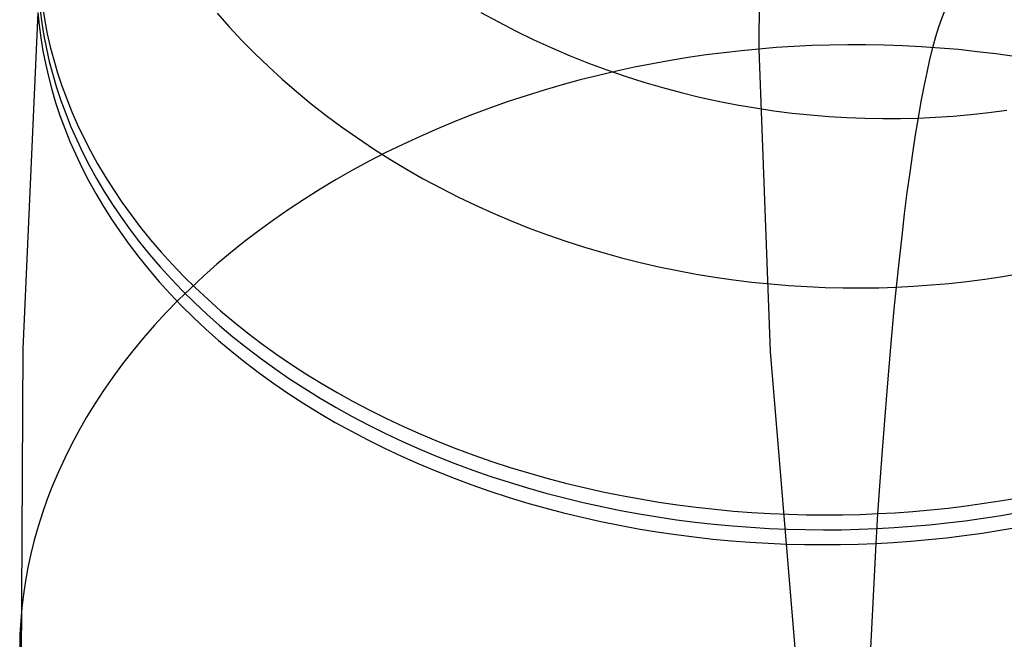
# Model space of a CAD drawing. Extents: x -10 to 451, y 0 to 260.
# Tile 19 of 61: x 47 to 66, y 134 to 146. Entities that reach past the tile are written whole.
import ezdxf

# ---------------------------------------------------------------- set-up
doc = ezdxf.new("R2010")
doc.units = 0
doc.layers.add('LIVELLO_04', color=200, linetype='CONTINUOUS')

msp = doc.modelspace()

# ---------------------------------------------------------------- linework, layer by layer
at = {"layer": 'LIVELLO_04'}
for p, q in [((60.939, 151.735, 734.918), (60.901, 145.506, 741.123)), ((46.997, 146.299, 715.988), (47.038, 146.051, 715.742)), ((46.901, 146.213, 717.054), (46.609, 139.682, 723.577)), ((46.901, 146.213, 717.054), (46.927, 145.968, 716.81)), ((46.945, 146.257, 716.522), (46.978, 146.01, 716.277)), ((50.384, 146.202, 704.068), (50.62, 145.936, 703.892)), ((55.506, 146.218, 694.892), (55.846, 146.032, 694.819)), ((46.927, 145.968, 716.81), (46.96, 145.721, 716.565)), ((46.978, 146.01, 716.277), (47.019, 145.762, 716.03)), ((47.038, 146.051, 715.742), (47.087, 145.801, 715.494)), ((50.62, 145.936, 703.892), (50.865, 145.674, 703.719)), ((55.846, 146.032, 694.819), (56.189, 145.855, 694.75)), ((46.96, 145.721, 716.565), (47.001, 145.473, 716.319)), ((47.019, 145.762, 716.03), (47.069, 145.512, 715.782)), ((47.087, 145.801, 715.494), (47.145, 145.551, 715.245)), ((56.189, 145.855, 694.75), (56.536, 145.686, 694.684)), ((56.536, 145.686, 694.684), (56.886, 145.527, 694.622)), ((47.069, 145.512, 715.782), (47.126, 145.262, 715.533)), ((47.145, 145.551, 715.245), (47.211, 145.299, 714.994)), ((50.865, 145.674, 703.719), (51.119, 145.417, 703.549)), ((56.886, 145.527, 694.622), (57.238, 145.376, 694.564)), ((60.901, 145.506, 741.123), (60.563, 145.474, 741.12)), ((61.241, 145.534, 741.121), (60.901, 145.506, 741.123)), ((60.901, 145.506, 741.123), (61.122, 139.631, 746.969)), ((61.583, 145.556, 741.113), (61.241, 145.534, 741.121)), ((61.929, 145.573, 741.099), (61.583, 145.556, 741.113)), ((62.278, 145.584, 741.08), (61.929, 145.573, 741.099)), ((62.629, 145.589, 741.054), (62.278, 145.584, 741.08)), ((62.983, 145.589, 741.023), (62.629, 145.589, 741.054)), ((63.339, 145.582, 740.985), (62.983, 145.589, 741.023)), ((63.697, 145.57, 740.942), (63.339, 145.582, 740.985)), ((64.056, 145.551, 740.891), (63.697, 145.57, 740.942)), ((64.417, 145.526, 740.835), (64.056, 145.551, 740.891)), ((64.779, 145.494, 740.772), (64.417, 145.526, 740.835)), ((65.141, 145.455, 740.702), (64.779, 145.494, 740.772)), ((47.001, 145.473, 716.319), (47.05, 145.224, 716.071)), ((51.119, 145.417, 703.549), (51.38, 145.165, 703.382)), ((57.238, 145.376, 694.564), (57.594, 145.234, 694.509)), ((59.533, 145.34, 741.077), (59.186, 145.283, 741.051)), ((59.878, 145.391, 741.097), (59.533, 145.34, 741.077)), ((60.221, 145.435, 741.111), (59.878, 145.391, 741.097)), ((60.563, 145.474, 741.12), (60.221, 145.435, 741.111)), ((65.504, 145.41, 740.625), (65.141, 145.455, 740.702)), ((65.867, 145.358, 740.542), (65.504, 145.41, 740.625)), ((47.05, 145.224, 716.071), (47.108, 144.973, 715.822)), ((47.126, 145.262, 715.533), (47.193, 145.01, 715.283)), ((47.211, 145.299, 714.994), (47.286, 145.047, 714.744)), ((51.38, 145.165, 703.382), (51.65, 144.919, 703.219)), ((57.594, 145.234, 694.509), (57.951, 145.102, 694.458)), ((58.488, 145.151, 740.981), (58.138, 145.076, 740.937)), ((58.838, 145.221, 741.019), (58.488, 145.151, 740.981)), ((59.186, 145.283, 741.051), (58.838, 145.221, 741.019)), ((47.108, 144.973, 715.822), (47.174, 144.721, 715.572)), ((47.193, 145.01, 715.283), (47.268, 144.758, 715.032)), ((47.286, 145.047, 714.744), (47.37, 144.794, 714.492)), ((51.65, 144.919, 703.219), (51.927, 144.678, 703.06)), ((57.787, 144.994, 740.886), (57.436, 144.905, 740.829)), ((58.138, 145.076, 740.937), (57.787, 144.994, 740.886)), ((57.951, 145.102, 694.458), (58.309, 144.978, 694.411)), ((58.309, 144.978, 694.411), (58.669, 144.863, 694.368)), ((47.268, 144.758, 715.032), (47.351, 144.505, 714.781)), ((47.37, 144.794, 714.492), (47.463, 144.541, 714.24)), ((57.086, 144.81, 740.765), (56.735, 144.708, 740.695)), ((57.436, 144.905, 740.829), (57.086, 144.81, 740.765)), ((58.669, 144.863, 694.368), (59.03, 144.758, 694.328)), ((59.03, 144.758, 694.328), (59.392, 144.661, 694.293)), ((47.174, 144.721, 715.572), (47.249, 144.469, 715.321)), ((47.463, 144.541, 714.24), (47.564, 144.287, 713.988)), ((51.927, 144.678, 703.06), (52.212, 144.444, 702.905)), ((56.386, 144.6, 740.617), (56.038, 144.485, 740.534)), ((56.735, 144.708, 740.695), (56.386, 144.6, 740.617)), ((59.392, 144.661, 694.293), (59.753, 144.573, 694.26)), ((59.753, 144.573, 694.26), (60.115, 144.494, 694.232)), ((47.249, 144.469, 715.321), (47.333, 144.216, 715.069)), ((47.351, 144.505, 714.781), (47.444, 144.252, 714.529)), ((52.212, 144.444, 702.905), (52.503, 144.215, 702.755)), ((55.691, 144.363, 740.443), (55.346, 144.234, 740.345)), ((56.038, 144.485, 740.534), (55.691, 144.363, 740.443)), ((60.115, 144.494, 694.232), (60.476, 144.423, 694.206)), ((60.476, 144.423, 694.206), (60.836, 144.361, 694.185)), ((60.836, 144.361, 694.185), (61.195, 144.308, 694.167)), ((47.333, 144.216, 715.069), (47.426, 143.963, 714.817)), ((47.444, 144.252, 714.529), (47.546, 143.998, 714.277)), ((47.564, 144.287, 713.988), (47.675, 144.034, 713.736)), ((52.503, 144.215, 702.755), (52.802, 143.993, 702.608)), ((55.346, 144.234, 740.345), (55.003, 144.099, 740.241)), ((61.195, 144.308, 694.167), (61.553, 144.262, 694.152)), ((61.553, 144.262, 694.152), (61.909, 144.225, 694.141)), ((61.909, 144.225, 694.141), (62.262, 144.197, 694.132)), ((62.262, 144.197, 694.132), (62.614, 144.175, 694.128)), ((62.614, 144.175, 694.128), (62.963, 144.162, 694.126)), ((62.963, 144.162, 694.126), (63.31, 144.156, 694.127)), ((63.31, 144.156, 694.127), (63.653, 144.157, 694.131)), ((63.653, 144.157, 694.131), (63.993, 144.166, 694.139)), ((63.993, 144.166, 694.139), (64.333, 144.181, 694.149)), ((64.333, 144.181, 694.149), (64.676, 144.204, 694.162)), ((64.676, 144.204, 694.162), (65.02, 144.235, 694.178)), ((65.02, 144.235, 694.178), (65.367, 144.273, 694.198)), ((65.367, 144.273, 694.198), (65.716, 144.319, 694.22)), ((47.426, 143.963, 714.817), (47.527, 143.709, 714.565)), ((47.546, 143.998, 714.277), (47.657, 143.745, 714.025)), ((47.675, 144.034, 713.736), (47.795, 143.781, 713.484)), ((52.802, 143.993, 702.608), (53.107, 143.778, 702.466)), ((55.003, 144.099, 740.241), (54.663, 143.957, 740.13)), ((47.795, 143.781, 713.484), (47.925, 143.529, 713.233)), ((53.107, 143.778, 702.466), (53.419, 143.569, 702.329)), ((54.326, 143.809, 740.012), (53.992, 143.654, 739.887)), ((54.663, 143.957, 740.13), (54.326, 143.809, 740.012)), ((47.527, 143.709, 714.565), (47.638, 143.456, 714.313)), ((47.657, 143.745, 714.025), (47.777, 143.492, 713.773)), ((53.992, 143.654, 739.887), (53.662, 143.493, 739.756)), ((47.638, 143.456, 714.313), (47.759, 143.203, 714.062)), ((47.777, 143.492, 713.773), (47.906, 143.24, 713.522)), ((47.925, 143.529, 713.233), (48.064, 143.277, 712.983)), ((53.662, 143.493, 739.756), (53.336, 143.325, 739.618)), ((53.419, 143.569, 702.329), (53.736, 143.368, 702.196)), ((47.759, 143.203, 714.062), (47.888, 142.951, 713.81)), ((47.906, 143.24, 713.522), (48.045, 142.988, 713.272)), ((48.064, 143.277, 712.983), (48.212, 143.027, 712.734)), ((53.336, 143.325, 739.618), (53.015, 143.151, 739.473)), ((53.736, 143.368, 702.196), (54.059, 143.174, 702.069)), ((48.212, 143.027, 712.734), (48.369, 142.778, 712.486)), ((53.015, 143.151, 739.473), (52.698, 142.971, 739.322)), ((54.059, 143.174, 702.069), (54.387, 142.987, 701.946)), ((47.888, 142.951, 713.81), (48.027, 142.699, 713.56)), ((48.045, 142.988, 713.272), (48.193, 142.738, 713.023)), ((52.698, 142.971, 739.322), (52.387, 142.784, 739.164)), ((54.387, 142.987, 701.946), (54.72, 142.808, 701.828)), ((48.027, 142.699, 713.56), (48.175, 142.449, 713.311)), ((48.193, 142.738, 713.023), (48.351, 142.489, 712.775)), ((48.369, 142.778, 712.486), (48.536, 142.531, 712.24)), ((52.387, 142.784, 739.164), (52.081, 142.592, 739)), ((54.72, 142.808, 701.828), (55.058, 142.636, 701.716)), ((55.058, 142.636, 701.716), (55.399, 142.473, 701.609)), ((48.175, 142.449, 713.311), (48.332, 142.2, 713.063)), ((48.351, 142.489, 712.775), (48.518, 142.242, 712.528)), ((48.536, 142.531, 712.24), (48.712, 142.285, 711.996)), ((52.081, 142.592, 739), (51.781, 142.394, 738.83)), ((55.399, 142.473, 701.609), (55.745, 142.317, 701.507)), ((48.518, 142.242, 712.528), (48.694, 141.996, 712.284)), ((48.712, 142.285, 711.996), (48.898, 142.042, 711.753)), ((51.781, 142.394, 738.83), (51.487, 142.191, 738.653)), ((55.745, 142.317, 701.507), (56.094, 142.169, 701.41)), ((48.332, 142.2, 713.063), (48.499, 141.953, 712.817)), ((51.487, 142.191, 738.653), (51.2, 141.982, 738.471)), ((56.094, 142.169, 701.41), (56.446, 142.029, 701.319)), ((48.499, 141.953, 712.817), (48.675, 141.708, 712.573)), ((48.694, 141.996, 712.284), (48.879, 141.753, 712.042)), ((48.898, 142.042, 711.753), (49.093, 141.801, 711.514)), ((51.2, 141.982, 738.471), (50.919, 141.768, 738.283)), ((56.446, 142.029, 701.319), (56.8, 141.897, 701.233)), ((56.8, 141.897, 701.233), (57.157, 141.774, 701.152)), ((48.675, 141.708, 712.573), (48.861, 141.464, 712.33)), ((48.879, 141.753, 712.042), (49.074, 141.513, 711.802)), ((49.093, 141.801, 711.514), (49.297, 141.563, 711.276)), ((50.919, 141.768, 738.283), (50.646, 141.549, 738.089)), ((57.157, 141.774, 701.152), (57.516, 141.658, 701.077)), ((49.074, 141.513, 711.802), (49.278, 141.275, 711.565)), ((49.297, 141.563, 711.276), (49.51, 141.328, 711.042)), ((50.646, 141.549, 738.089), (50.38, 141.325, 737.89)), ((57.516, 141.658, 701.077), (57.876, 141.551, 701.008)), ((57.876, 141.551, 701.008), (58.238, 141.452, 700.943)), ((48.861, 141.464, 712.33), (49.056, 141.224, 712.091)), ((49.51, 141.328, 711.042), (49.732, 141.097, 710.811)), ((50.38, 141.325, 737.89), (50.122, 141.096, 737.686)), ((58.238, 141.452, 700.943), (58.6, 141.36, 700.884)), ((58.6, 141.36, 700.884), (58.962, 141.277, 700.831)), ((49.056, 141.224, 712.091), (49.26, 140.986, 711.853)), ((49.278, 141.275, 711.565), (49.491, 141.039, 711.331)), ((49.732, 141.097, 710.811), (49.963, 140.868, 710.583)), ((50.122, 141.096, 737.686), (49.871, 140.863, 737.477)), ((58.962, 141.277, 700.831), (59.325, 141.202, 700.783)), ((59.325, 141.202, 700.783), (59.687, 141.135, 700.74)), ((59.687, 141.135, 700.74), (60.049, 141.075, 700.702)), ((65.64, 141.09, 700.743), (65.99, 141.149, 700.785)), ((49.26, 140.986, 711.853), (49.473, 140.751, 711.619)), ((49.491, 141.039, 711.331), (49.713, 140.808, 711.1)), ((60.049, 141.075, 700.702), (60.41, 141.023, 700.67)), ((60.41, 141.023, 700.67), (60.77, 140.979, 700.642)), ((60.77, 140.979, 700.642), (61.128, 140.942, 700.62)), ((61.128, 140.942, 700.62), (61.484, 140.913, 700.602)), ((61.484, 140.913, 700.602), (61.839, 140.89, 700.589)), ((63.909, 140.899, 700.606), (64.251, 140.923, 700.624)), ((64.251, 140.923, 700.624), (64.596, 140.954, 700.647)), ((64.596, 140.954, 700.647), (64.942, 140.992, 700.674)), ((64.942, 140.992, 700.674), (65.29, 141.038, 700.706)), ((65.29, 141.038, 700.706), (65.64, 141.09, 700.743)), ((49.473, 140.751, 711.619), (49.695, 140.519, 711.388)), ((49.871, 140.863, 737.477), (49.629, 140.626, 737.263)), ((49.713, 140.808, 711.1), (49.944, 140.579, 710.872)), ((49.963, 140.868, 710.583), (50.202, 140.644, 710.359)), ((61.839, 140.89, 700.589), (62.191, 140.875, 700.581)), ((62.191, 140.875, 700.581), (62.54, 140.867, 700.577)), ((62.54, 140.867, 700.577), (62.886, 140.865, 700.578)), ((62.886, 140.865, 700.578), (63.23, 140.87, 700.583)), ((63.23, 140.87, 700.583), (63.57, 140.881, 700.593)), ((63.57, 140.881, 700.593), (63.909, 140.899, 700.606)), ((49.629, 140.626, 737.263), (49.395, 140.386, 737.044)), ((49.944, 140.579, 710.872), (50.184, 140.355, 710.648)), ((50.202, 140.644, 710.359), (50.45, 140.423, 710.139)), ((49.395, 140.386, 737.044), (49.17, 140.141, 736.821)), ((49.695, 140.519, 711.388), (49.926, 140.29, 711.16)), ((50.184, 140.355, 710.648), (50.432, 140.134, 710.428)), ((50.45, 140.423, 710.139), (50.707, 140.207, 709.924)), ((49.17, 140.141, 736.821), (48.954, 139.894, 736.594)), ((49.926, 140.29, 711.16), (50.165, 140.066, 710.937)), ((50.707, 140.207, 709.924), (50.971, 139.995, 709.712)), ((50.165, 140.066, 710.937), (50.413, 139.845, 710.717)), ((50.432, 140.134, 710.428), (50.688, 139.918, 710.212)), ((50.971, 139.995, 709.712), (51.243, 139.788, 709.506)), ((48.954, 139.894, 736.594), (48.747, 139.643, 736.363)), ((50.413, 139.845, 710.717), (50.67, 139.629, 710.501)), ((50.688, 139.918, 710.212), (50.953, 139.706, 710.001)), ((51.243, 139.788, 709.506), (51.523, 139.586, 709.304)), ((46.609, 139.682, 723.577), (46.58, 133.148, 730.104)), ((48.747, 139.643, 736.363), (48.548, 139.389, 736.129)), ((50.67, 139.629, 710.501), (50.934, 139.417, 710.289)), ((50.953, 139.706, 710.001), (51.225, 139.499, 709.794)), ((51.523, 139.586, 709.304), (51.811, 139.389, 709.107)), ((61.122, 139.631, 746.969), (61.611, 133.79, 752.772)), ((48.548, 139.389, 736.129), (48.359, 139.133, 735.891)), ((50.934, 139.417, 710.289), (51.207, 139.21, 710.083)), ((51.225, 139.499, 709.794), (51.505, 139.297, 709.593)), ((51.811, 139.389, 709.107), (52.105, 139.198, 708.916)), ((51.207, 139.21, 710.083), (51.486, 139.008, 709.881)), ((51.505, 139.297, 709.593), (51.792, 139.1, 709.396)), ((52.105, 139.198, 708.916), (52.406, 139.012, 708.73)), ((48.359, 139.133, 735.891), (48.18, 138.875, 735.65)), ((51.486, 139.008, 709.881), (51.774, 138.811, 709.684)), ((51.792, 139.1, 709.396), (52.087, 138.909, 709.205)), ((52.406, 139.012, 708.73), (52.714, 138.832, 708.55)), ((48.18, 138.875, 735.65), (48.009, 138.615, 735.406)), ((51.774, 138.811, 709.684), (52.068, 138.62, 709.493)), ((52.087, 138.909, 709.205), (52.388, 138.723, 709.019)), ((52.714, 138.832, 708.55), (53.028, 138.657, 708.376)), ((48.009, 138.615, 735.406), (47.849, 138.353, 735.16)), ((52.068, 138.62, 709.493), (52.369, 138.434, 709.307)), ((52.388, 138.723, 709.019), (52.696, 138.543, 708.839)), ((53.028, 138.657, 708.376), (53.348, 138.489, 708.208)), ((52.369, 138.434, 709.307), (52.677, 138.254, 709.127)), ((52.696, 138.543, 708.839), (53.009, 138.369, 708.664)), ((53.348, 138.489, 708.208), (53.673, 138.327, 708.045)), ((47.849, 138.353, 735.16), (47.698, 138.089, 734.912)), ((52.677, 138.254, 709.127), (52.991, 138.08, 708.953)), ((53.009, 138.369, 708.664), (53.329, 138.2, 708.496)), ((53.673, 138.327, 708.045), (54.003, 138.172, 707.89)), ((47.698, 138.089, 734.912), (47.556, 137.824, 734.662)), ((52.991, 138.08, 708.953), (53.311, 137.912, 708.785)), ((53.329, 138.2, 708.496), (53.654, 138.039, 708.334)), ((53.654, 138.039, 708.334), (53.985, 137.883, 708.178)), ((54.003, 138.172, 707.89), (54.338, 138.023, 707.74)), ((53.311, 137.912, 708.785), (53.636, 137.75, 708.623)), ((53.985, 137.883, 708.178), (54.32, 137.734, 708.029)), ((54.338, 138.023, 707.74), (54.678, 137.88, 707.598)), ((54.678, 137.88, 707.598), (55.021, 137.745, 707.461)), ((47.556, 137.824, 734.662), (47.424, 137.559, 734.41)), ((53.636, 137.75, 708.623), (53.966, 137.594, 708.467)), ((54.32, 137.734, 708.029), (54.659, 137.592, 707.886)), ((55.021, 137.745, 707.461), (55.369, 137.616, 707.332)), ((47.424, 137.559, 734.41), (47.302, 137.293, 734.156)), ((53.966, 137.594, 708.467), (54.301, 137.445, 708.317)), ((54.659, 137.592, 707.886), (55.003, 137.456, 707.75)), ((55.369, 137.616, 707.332), (55.719, 137.494, 707.209)), ((55.719, 137.494, 707.209), (56.073, 137.378, 707.093)), ((47.302, 137.293, 734.156), (47.189, 137.026, 733.901)), ((54.301, 137.445, 708.317), (54.641, 137.303, 708.175)), ((54.641, 137.303, 708.175), (54.984, 137.167, 708.039)), ((55.003, 137.456, 707.75), (55.35, 137.327, 707.621)), ((55.35, 137.327, 707.621), (55.701, 137.205, 707.498)), ((56.073, 137.378, 707.093), (56.429, 137.27, 706.984)), ((54.984, 137.167, 708.039), (55.332, 137.038, 707.909)), ((55.701, 137.205, 707.498), (56.054, 137.089, 707.382)), ((56.054, 137.089, 707.382), (56.41, 136.981, 707.273)), ((56.429, 137.27, 706.984), (56.787, 137.169, 706.882)), ((56.787, 137.169, 706.882), (57.147, 137.074, 706.787)), ((47.189, 137.026, 733.901), (47.086, 136.76, 733.646)), ((55.332, 137.038, 707.909), (55.682, 136.916, 707.786)), ((55.682, 136.916, 707.786), (56.036, 136.8, 707.671)), ((56.41, 136.981, 707.273), (56.769, 136.88, 707.171)), ((57.147, 137.074, 706.787), (57.509, 136.987, 706.699)), ((57.509, 136.987, 706.699), (57.871, 136.906, 706.617)), ((57.871, 136.906, 706.617), (58.234, 136.832, 706.543)), ((47.086, 136.76, 733.646), (46.992, 136.494, 733.389)), ((56.036, 136.8, 707.671), (56.392, 136.692, 707.562)), ((56.769, 136.88, 707.171), (57.129, 136.785, 707.076)), ((57.129, 136.785, 707.076), (57.49, 136.698, 706.987)), ((57.49, 136.698, 706.987), (57.853, 136.617, 706.906)), ((58.234, 136.832, 706.543), (58.598, 136.765, 706.475)), ((58.598, 136.765, 706.475), (58.961, 136.705, 706.414)), ((58.961, 136.705, 706.414), (59.325, 136.652, 706.359)), ((65.277, 136.681, 706.365), (65.627, 136.736, 706.418)), ((65.627, 136.736, 706.418), (65.978, 136.797, 706.477)), ((56.392, 136.692, 707.562), (56.75, 136.591, 707.459)), ((56.75, 136.591, 707.459), (57.11, 136.496, 707.364)), ((57.853, 136.617, 706.906), (58.216, 136.543, 706.831)), ((58.216, 136.543, 706.831), (58.579, 136.477, 706.764)), ((59.325, 136.652, 706.359), (59.687, 136.605, 706.312)), ((59.687, 136.605, 706.312), (60.049, 136.565, 706.27)), ((60.049, 136.565, 706.27), (60.409, 136.531, 706.235)), ((60.409, 136.531, 706.235), (60.767, 136.504, 706.207)), ((63.549, 136.499, 706.191), (63.891, 136.523, 706.214)), ((63.891, 136.523, 706.214), (64.235, 136.554, 706.243)), ((64.235, 136.554, 706.243), (64.581, 136.59, 706.277)), ((64.581, 136.59, 706.277), (64.928, 136.632, 706.318)), ((64.928, 136.632, 706.318), (65.277, 136.681, 706.365)), ((65.609, 136.447, 706.706), (65.959, 136.508, 706.766)), ((46.992, 136.494, 733.389), (46.907, 136.228, 733.133)), ((57.11, 136.496, 707.364), (57.472, 136.409, 707.276)), ((57.472, 136.409, 707.276), (57.834, 136.328, 707.194)), ((57.834, 136.328, 707.194), (58.197, 136.254, 707.12)), ((58.579, 136.477, 706.764), (58.943, 136.416, 706.702)), ((58.943, 136.416, 706.702), (59.306, 136.363, 706.648)), ((59.306, 136.363, 706.648), (59.669, 136.316, 706.6)), ((59.669, 136.316, 706.6), (60.03, 136.276, 706.559)), ((60.767, 136.504, 706.207), (61.124, 136.483, 706.185)), ((61.124, 136.483, 706.185), (61.478, 136.468, 706.168)), ((61.478, 136.468, 706.168), (61.831, 136.459, 706.158)), ((61.831, 136.459, 706.158), (62.18, 136.456, 706.153)), ((62.18, 136.456, 706.153), (62.526, 136.458, 706.155)), ((62.526, 136.458, 706.155), (62.87, 136.466, 706.161)), ((62.87, 136.466, 706.161), (63.209, 136.48, 706.173)), ((63.209, 136.48, 706.173), (63.173, 135.902, 706.75)), ((63.209, 136.48, 706.173), (63.549, 136.499, 706.191)), ((64.562, 136.301, 706.566), (64.91, 136.343, 706.607)), ((64.91, 136.343, 706.607), (65.259, 136.392, 706.653)), ((65.259, 136.392, 706.653), (65.609, 136.447, 706.706)), ((46.907, 136.228, 733.133), (46.832, 135.962, 732.876)), ((58.197, 136.254, 707.12), (58.561, 136.188, 707.052)), ((58.561, 136.188, 707.052), (58.924, 136.128, 706.991)), ((58.924, 136.128, 706.991), (59.288, 136.074, 706.937)), ((60.03, 136.276, 706.559), (60.39, 136.243, 706.524)), ((60.39, 136.243, 706.524), (60.749, 136.215, 706.495)), ((60.749, 136.215, 706.495), (61.106, 136.194, 706.473)), ((61.106, 136.194, 706.473), (61.46, 136.179, 706.457)), ((61.46, 136.179, 706.457), (61.812, 136.17, 706.446)), ((61.812, 136.17, 706.446), (62.161, 136.167, 706.442)), ((62.161, 136.167, 706.442), (62.508, 136.169, 706.443)), ((62.508, 136.169, 706.443), (62.851, 136.177, 706.45)), ((62.851, 136.177, 706.45), (63.191, 136.191, 706.462)), ((63.191, 136.191, 706.462), (63.53, 136.21, 706.479)), ((63.53, 136.21, 706.479), (63.872, 136.234, 706.502)), ((63.872, 136.234, 706.502), (64.216, 136.265, 706.531)), ((64.216, 136.265, 706.531), (64.562, 136.301, 706.566)), ((65.24, 136.103, 706.942), (65.59, 136.158, 706.995)), ((65.59, 136.158, 706.995), (65.941, 136.219, 707.054)), ((46.832, 135.962, 732.876), (46.766, 135.698, 732.619)), ((59.288, 136.074, 706.937), (59.65, 136.027, 706.889)), ((59.65, 136.027, 706.889), (60.012, 135.987, 706.847)), ((60.012, 135.987, 706.847), (60.372, 135.954, 706.813)), ((60.372, 135.954, 706.813), (60.73, 135.926, 706.784)), ((63.512, 135.921, 706.768), (63.854, 135.945, 706.791)), ((63.854, 135.945, 706.791), (64.198, 135.976, 706.82)), ((64.198, 135.976, 706.82), (64.544, 136.012, 706.854)), ((64.544, 136.012, 706.854), (64.891, 136.054, 706.895)), ((64.891, 136.054, 706.895), (65.24, 136.103, 706.942)), ((60.73, 135.926, 706.784), (61.087, 135.905, 706.762)), ((61.087, 135.905, 706.762), (61.442, 135.89, 706.745)), ((61.442, 135.89, 706.745), (61.794, 135.881, 706.735)), ((61.794, 135.881, 706.735), (62.143, 135.878, 706.731)), ((62.143, 135.878, 706.731), (62.489, 135.88, 706.732)), ((62.489, 135.88, 706.732), (62.833, 135.888, 706.738)), ((62.833, 135.888, 706.738), (63.173, 135.902, 706.75)), ((63.173, 135.902, 706.75), (62.87, 129.693, 712.946)), ((63.173, 135.902, 706.75), (63.512, 135.921, 706.768)), ((46.766, 135.698, 732.619), (46.71, 135.435, 732.363)), ((46.71, 135.435, 732.363), (46.662, 135.173, 732.107)), ((46.662, 135.173, 732.107), (46.623, 134.912, 731.852)), ((46.623, 134.912, 731.852), (46.592, 134.653, 731.597)), ((46.592, 134.653, 731.597), (46.57, 134.397, 731.344)), ((46.57, 134.397, 731.344), (46.556, 134.142, 731.093)), ((46.556, 134.142, 731.093), (46.551, 133.89, 730.843))]:
    msp.add_line(p, q, dxfattribs=at)
at = {"layer": 'LIVELLO_04', "extrusion": (0.997731, 0.003533, 0.067237)}
msp.add_arc((109.881, 675.015, 111.029), 36.531, 358.5677, 43.7842, dxfattribs=at)

doc.saveas('drawing.dxf')
